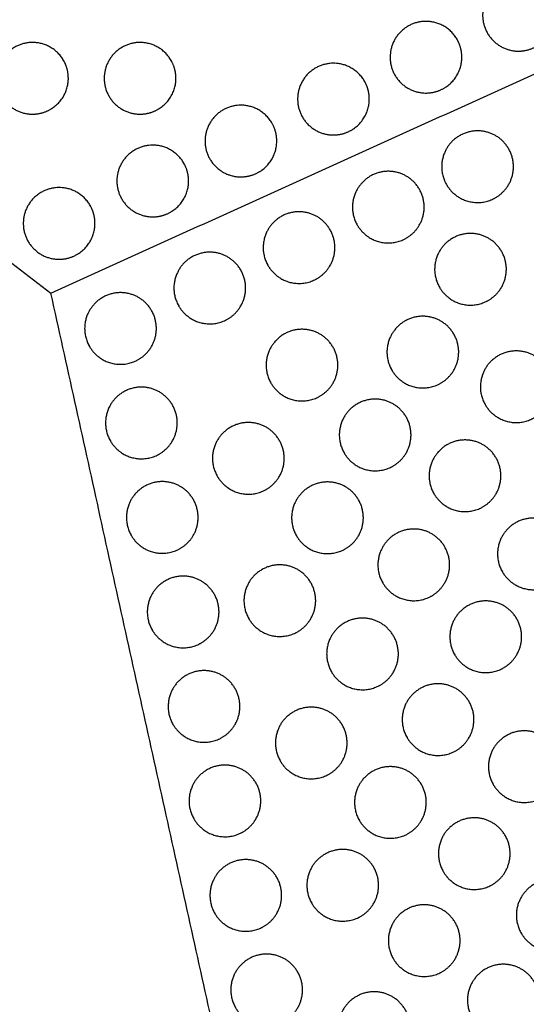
# Model space of a CAD drawing. Header units: millimetres. Extents: x -125 to 375, y 0 to 433.
# Tile 4 of 33: x -35 to 8, y 86 to 168. Entities that reach past the tile are written whole.
import ezdxf

# ---------------------------------------------------------------- set-up
doc = ezdxf.new("R2010")
doc.units = ezdxf.units.MM
doc.layers.add('Make2D$Visible$Curves', color=7, linetype='Continuous', true_color=0x000000)
doc.layers.add('Make2D$Visible$SceneSilhouetteCurves', color=7, linetype='Continuous', lineweight=50, true_color=0x000000)

msp = doc.modelspace()

# ---------------------------------------------------------------- linework, layer by layer
at = {"layer": 'Make2D$Visible$Curves', "color": 18, "lineweight": -3, "true_color": 0x000000}
for points in [[(-125, 216.506), (-78.547, 180.9), (-32.095, 145.293)], [(-32.095, 145.293), (46.453, 180.9), (125, 216.506)], [(125, 216.506), (62.5, 108.253), (0, 0)], [(0, 0), (-16.047, 72.647), (-32.095, 145.293)]]:
    msp.add_open_spline(points, degree=2, dxfattribs=at)
at = {"layer": 'Make2D$Visible$Curves', "color": 18, "true_color": 0x000000}
msp.add_open_spline([(0, 0), (-62.5, 108.253), (-125, 216.506)], degree=2, dxfattribs=at)
at = {"layer": 'Make2D$Visible$Curves', "color": 18, "lineweight": -3, "true_color": 0x000000}
for points, weights, knots in [([(9.627, 170.051), (10.029, 169.355), (10.029, 168.551), (10.029, 166.819), (8.529, 165.953), (7.833, 165.551), (7.029, 165.551), (4.029, 165.551), (4.029, 168.551), (4.029, 171.551), (7.029, 171.551), (8.761, 171.551), (9.627, 170.051)], [0.868347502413, 0.900099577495, 1, 0.807007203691, 0.868347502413, 0.900099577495, 1, 0.707106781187, 1, 0.707106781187, 1, 0.807007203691, 0.868347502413], [16.048112, 16.048112, 16.048112, 18.106736, 18.106736, 21.596537, 21.596537, 23.206626, 23.206626, 29.242204, 29.242204, 35.277783, 35.277783, 39.254738, 39.254738, 39.254738]), ([(1.886, 166.542), (2.288, 165.846), (2.288, 165.042), (2.288, 163.31), (0.788, 162.444), (0.092, 162.042), (-0.712, 162.042), (-3.712, 162.042), (-3.712, 165.042), (-3.712, 168.042), (-0.712, 168.042), (1.02, 168.042), (1.886, 166.542)], [0.868347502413, 0.900099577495, 1, 0.807007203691, 0.868347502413, 0.900099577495, 1, 0.707106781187, 1, 0.707106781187, 1, 0.807007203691, 0.868347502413], [16.048112, 16.048112, 16.048112, 18.106736, 18.106736, 21.596537, 21.596537, 23.206626, 23.206626, 29.242204, 29.242204, 35.277783, 35.277783, 39.254738, 39.254738, 39.254738]), ([(-31.036, 164.775), (-30.634, 164.078), (-30.634, 163.275), (-30.634, 161.543), (-32.134, 160.677), (-32.83, 160.275), (-33.634, 160.275), (-36.634, 160.275), (-36.634, 163.275), (-36.634, 166.275), (-33.634, 166.275), (-31.902, 166.275), (-31.036, 164.775)], [0.868347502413, 0.900099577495, 1, 0.807007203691, 0.868347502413, 0.900099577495, 1, 0.707106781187, 1, 0.707106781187, 1, 0.807007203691, 0.868347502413], [16.048112, 16.048112, 16.048112, 18.106736, 18.106736, 21.596537, 21.596537, 23.206626, 23.206626, 29.242204, 29.242204, 35.277783, 35.277783, 39.254738, 39.254738, 39.254738]), ([(-22.036, 164.775), (-21.634, 164.078), (-21.634, 163.275), (-21.634, 161.543), (-23.134, 160.677), (-23.83, 160.275), (-24.634, 160.275), (-27.634, 160.275), (-27.634, 163.275), (-27.634, 166.275), (-24.634, 166.275), (-22.902, 166.275), (-22.036, 164.775)], [0.868347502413, 0.900099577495, 1, 0.807007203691, 0.868347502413, 0.900099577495, 1, 0.707106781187, 1, 0.707106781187, 1, 0.807007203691, 0.868347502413], [16.048112, 16.048112, 16.048112, 18.106736, 18.106736, 21.596537, 21.596537, 23.206626, 23.206626, 29.242204, 29.242204, 35.277783, 35.277783, 39.254738, 39.254738, 39.254738]), ([(-5.856, 163.033), (-5.454, 162.336), (-5.454, 161.533), (-5.454, 159.8), (-6.954, 158.934), (-7.65, 158.533), (-8.454, 158.533), (-11.454, 158.533), (-11.454, 161.533), (-11.454, 164.533), (-8.454, 164.533), (-6.722, 164.533), (-5.856, 163.033)], [0.868347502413, 0.900099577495, 1, 0.807007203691, 0.868347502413, 0.900099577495, 1, 0.707106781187, 1, 0.707106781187, 1, 0.807007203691, 0.868347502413], [16.048112, 16.048112, 16.048112, 18.106736, 18.106736, 21.596537, 21.596537, 23.206626, 23.206626, 29.242204, 29.242204, 35.277783, 35.277783, 39.254738, 39.254738, 39.254738]), ([(-13.598, 159.523), (-13.196, 158.827), (-13.196, 158.023), (-13.196, 156.291), (-14.696, 155.425), (-15.392, 155.023), (-16.196, 155.023), (-19.196, 155.023), (-19.196, 158.023), (-19.196, 161.023), (-16.196, 161.023), (-14.464, 161.023), (-13.598, 159.523)], [0.868347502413, 0.900099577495, 1, 0.807007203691, 0.868347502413, 0.900099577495, 1, 0.707106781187, 1, 0.707106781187, 1, 0.807007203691, 0.868347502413], [16.048112, 16.048112, 16.048112, 18.106736, 18.106736, 21.596537, 21.596537, 23.206626, 23.206626, 29.242204, 29.242204, 35.277783, 35.277783, 39.254738, 39.254738, 39.254738]), ([(1.006, 154.377), (0.14, 155.877), (1.006, 157.377), (2.506, 159.975), (5.105, 158.475), (7.703, 156.975), (6.203, 154.377), (5.801, 153.68), (5.105, 153.279), (3.605, 152.412), (2.105, 153.279), (1.408, 153.68), (1.006, 154.377)], [0.868347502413, 0.807007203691, 1, 0.707106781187, 1, 0.707106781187, 1, 0.900099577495, 0.868347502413, 0.807007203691, 1, 0.900099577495, 0.868347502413], [5.529659, 5.529659, 5.529659, 9.49499, 9.49499, 15.512927, 15.512927, 21.530864, 21.530864, 23.139763, 23.139763, 26.616816, 26.616816, 28.669422, 28.669422, 28.669422]), ([(-20.975, 156.179), (-20.573, 155.483), (-20.573, 154.679), (-20.573, 152.947), (-22.073, 152.081), (-22.769, 151.679), (-23.573, 151.679), (-26.573, 151.679), (-26.573, 154.679), (-26.573, 157.679), (-23.573, 157.679), (-21.841, 157.679), (-20.975, 156.179)], [0.868347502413, 0.900099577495, 1, 0.807007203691, 0.868347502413, 0.900099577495, 1, 0.707106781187, 1, 0.707106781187, 1, 0.807007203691, 0.868347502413], [16.048112, 16.048112, 16.048112, 18.106736, 18.106736, 21.596537, 21.596537, 23.206626, 23.206626, 29.242204, 29.242204, 35.277783, 35.277783, 39.254738, 39.254738, 39.254738]), ([(-6.462, 150.991), (-7.328, 152.491), (-6.462, 153.991), (-4.962, 156.589), (-2.364, 155.089), (0.234, 153.589), (-1.266, 150.991), (-1.668, 150.295), (-2.364, 149.893), (-3.864, 149.027), (-5.364, 149.893), (-6.06, 150.295), (-6.462, 150.991)], [0.868347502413, 0.807007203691, 1, 0.707106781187, 1, 0.707106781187, 1, 0.900099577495, 0.868347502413, 0.807007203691, 1, 0.900099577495, 0.868347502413], [5.529659, 5.529659, 5.529659, 9.49499, 9.49499, 15.512927, 15.512927, 21.530864, 21.530864, 23.139763, 23.139763, 26.616816, 26.616816, 28.669422, 28.669422, 28.669422]), ([(-28.808, 152.628), (-28.406, 151.932), (-28.406, 151.128), (-28.406, 149.396), (-29.906, 148.53), (-30.602, 148.128), (-31.406, 148.128), (-34.406, 148.128), (-34.406, 151.128), (-34.406, 154.128), (-31.406, 154.128), (-29.674, 154.128), (-28.808, 152.628)], [0.868347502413, 0.900099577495, 1, 0.807007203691, 0.868347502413, 0.900099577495, 1, 0.707106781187, 1, 0.707106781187, 1, 0.807007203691, 0.868347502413], [16.048112, 16.048112, 16.048112, 18.106736, 18.106736, 21.596537, 21.596537, 23.206626, 23.206626, 29.242204, 29.242204, 35.277783, 35.277783, 39.254738, 39.254738, 39.254738]), ([(-13.93, 147.605), (-14.797, 149.105), (-13.93, 150.605), (-12.43, 153.204), (-9.832, 151.704), (-7.234, 150.204), (-8.734, 147.605), (-9.136, 146.909), (-9.832, 146.507), (-11.332, 145.641), (-12.832, 146.507), (-13.529, 146.909), (-13.93, 147.605)], [0.868347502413, 0.807007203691, 1, 0.707106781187, 1, 0.707106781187, 1, 0.900099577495, 0.868347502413, 0.807007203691, 1, 0.900099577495, 0.868347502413], [5.529659, 5.529659, 5.529659, 9.49499, 9.49499, 15.512927, 15.512927, 21.530864, 21.530864, 23.139763, 23.139763, 26.616816, 26.616816, 28.669422, 28.669422, 28.669422]), ([(0.415, 145.79), (-0.451, 147.29), (0.415, 148.79), (1.915, 151.388), (4.513, 149.888), (7.111, 148.388), (5.611, 145.79), (5.209, 145.094), (4.513, 144.692), (3.013, 143.826), (1.513, 144.692), (0.817, 145.094), (0.415, 145.79)], [0.868347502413, 0.807007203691, 1, 0.707106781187, 1, 0.707106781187, 1, 0.900099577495, 0.868347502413, 0.807007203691, 1, 0.900099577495, 0.868347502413], [5.529659, 5.529659, 5.529659, 9.49499, 9.49499, 15.512927, 15.512927, 21.530864, 21.530864, 23.139763, 23.139763, 26.616816, 26.616816, 28.669422, 28.669422, 28.669422]), ([(-21.399, 144.22), (-22.265, 145.72), (-21.399, 147.22), (-19.899, 149.818), (-17.301, 148.318), (-14.703, 146.818), (-16.203, 144.22), (-16.605, 143.524), (-17.301, 143.122), (-18.801, 142.256), (-20.301, 143.122), (-20.997, 143.524), (-21.399, 144.22)], [0.868347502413, 0.807007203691, 1, 0.707106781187, 1, 0.707106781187, 1, 0.900099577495, 0.868347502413, 0.807007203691, 1, 0.900099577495, 0.868347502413], [5.529659, 5.529659, 5.529659, 9.49499, 9.49499, 15.512927, 15.512927, 21.530864, 21.530864, 23.139763, 23.139763, 26.616816, 26.616816, 28.669422, 28.669422, 28.669422]), ([(-28.867, 140.834), (-29.733, 142.334), (-28.867, 143.834), (-27.367, 146.432), (-24.769, 144.932), (-22.171, 143.432), (-23.671, 140.834), (-24.073, 140.138), (-24.769, 139.736), (-26.269, 138.87), (-27.769, 139.736), (-28.465, 140.138), (-28.867, 140.834)], [0.868347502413, 0.807007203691, 1, 0.707106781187, 1, 0.707106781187, 1, 0.900099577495, 0.868347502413, 0.807007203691, 1, 0.900099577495, 0.868347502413], [5.529659, 5.529659, 5.529659, 9.49499, 9.49499, 15.512927, 15.512927, 21.530864, 21.530864, 23.139763, 23.139763, 26.616816, 26.616816, 28.669422, 28.669422, 28.669422]), ([(-3.574, 138.856), (-4.44, 140.356), (-3.574, 141.856), (-2.074, 144.454), (0.525, 142.954), (3.123, 141.454), (1.623, 138.856), (1.221, 138.159), (0.525, 137.758), (-0.975, 136.891), (-2.475, 137.758), (-3.172, 138.159), (-3.574, 138.856)], [0.868347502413, 0.807007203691, 1, 0.707106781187, 1, 0.707106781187, 1, 0.900099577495, 0.868347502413, 0.807007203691, 1, 0.900099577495, 0.868347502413], [5.529659, 5.529659, 5.529659, 9.49499, 9.49499, 15.512927, 15.512927, 21.530864, 21.530864, 23.139763, 23.139763, 26.616816, 26.616816, 28.669422, 28.669422, 28.669422]), ([(-13.683, 137.766), (-14.55, 139.266), (-13.683, 140.766), (-12.183, 143.364), (-9.585, 141.864), (-6.987, 140.364), (-8.487, 137.766), (-8.889, 137.069), (-9.585, 136.668), (-11.085, 135.802), (-12.585, 136.668), (-13.282, 137.069), (-13.683, 137.766)], [0.868347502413, 0.807007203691, 1, 0.707106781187, 1, 0.707106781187, 1, 0.900099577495, 0.868347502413, 0.807007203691, 1, 0.900099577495, 0.868347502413], [5.529659, 5.529659, 5.529659, 9.49499, 9.49499, 15.512927, 15.512927, 21.530864, 21.530864, 23.139763, 23.139763, 26.616816, 26.616816, 28.669422, 28.669422, 28.669422]), ([(4.243, 135.958), (3.377, 137.458), (4.243, 138.958), (5.743, 141.556), (8.341, 140.056), (10.939, 138.556), (9.439, 135.958), (9.037, 135.262), (8.341, 134.86), (6.841, 133.994), (5.341, 134.86), (4.645, 135.262), (4.243, 135.958)], [0.868347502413, 0.807007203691, 1, 0.707106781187, 1, 0.707106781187, 1, 0.900099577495, 0.868347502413, 0.807007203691, 1, 0.900099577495, 0.868347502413], [5.529659, 5.529659, 5.529659, 9.49499, 9.49499, 15.512927, 15.512927, 21.530864, 21.530864, 23.139763, 23.139763, 26.616816, 26.616816, 28.669422, 28.669422, 28.669422]), ([(-27.12, 132.925), (-27.986, 134.425), (-27.12, 135.925), (-25.62, 138.523), (-23.022, 137.023), (-20.424, 135.523), (-21.924, 132.925), (-22.326, 132.229), (-23.022, 131.827), (-24.522, 130.961), (-26.022, 131.827), (-26.718, 132.229), (-27.12, 132.925)], [0.868347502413, 0.807007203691, 1, 0.707106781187, 1, 0.707106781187, 1, 0.900099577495, 0.868347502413, 0.807007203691, 1, 0.900099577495, 0.868347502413], [5.529659, 5.529659, 5.529659, 9.49499, 9.49499, 15.512927, 15.512927, 21.530864, 21.530864, 23.139763, 23.139763, 26.616816, 26.616816, 28.669422, 28.669422, 28.669422]), ([(-7.562, 131.921), (-8.428, 133.421), (-7.562, 134.921), (-6.062, 137.519), (-3.464, 136.019), (-0.866, 134.519), (-2.366, 131.921), (-2.768, 131.225), (-3.464, 130.823), (-4.964, 129.957), (-6.464, 130.823), (-7.16, 131.225), (-7.562, 131.921)], [0.868347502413, 0.807007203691, 1, 0.707106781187, 1, 0.707106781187, 1, 0.900099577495, 0.868347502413, 0.807007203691, 1, 0.900099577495, 0.868347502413], [5.529659, 5.529659, 5.529659, 9.49499, 9.49499, 15.512927, 15.512927, 21.530864, 21.530864, 23.139763, 23.139763, 26.616816, 26.616816, 28.669422, 28.669422, 28.669422]), ([(-18.171, 129.964), (-19.037, 131.464), (-18.171, 132.964), (-16.671, 135.562), (-14.072, 134.062), (-11.474, 132.562), (-12.974, 129.964), (-13.376, 129.268), (-14.072, 128.866), (-15.572, 128), (-17.072, 128.866), (-17.769, 129.268), (-18.171, 129.964)], [0.868347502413, 0.807007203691, 1, 0.707106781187, 1, 0.707106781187, 1, 0.900099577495, 0.868347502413, 0.807007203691, 1, 0.900099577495, 0.868347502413], [5.529659, 5.529659, 5.529659, 9.49499, 9.49499, 15.512927, 15.512927, 21.530864, 21.530864, 23.139763, 23.139763, 26.616816, 26.616816, 28.669422, 28.669422, 28.669422]), ([(-0.045, 128.503), (-0.911, 130.003), (-0.045, 131.503), (1.455, 134.101), (4.053, 132.601), (6.652, 131.101), (5.152, 128.503), (4.75, 127.807), (4.053, 127.405), (2.553, 126.539), (1.053, 127.405), (0.357, 127.807), (-0.045, 128.503)], [0.868347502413, 0.807007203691, 1, 0.707106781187, 1, 0.707106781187, 1, 0.900099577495, 0.868347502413, 0.807007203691, 1, 0.900099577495, 0.868347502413], [5.529659, 5.529659, 5.529659, 9.49499, 9.49499, 15.512927, 15.512927, 21.530864, 21.530864, 23.139763, 23.139763, 26.616816, 26.616816, 28.669422, 28.669422, 28.669422]), ([(-25.373, 125.016), (-26.239, 126.516), (-25.373, 128.016), (-23.873, 130.614), (-21.275, 129.114), (-18.677, 127.614), (-20.177, 125.016), (-20.579, 124.32), (-21.275, 123.918), (-22.775, 123.052), (-24.275, 123.918), (-24.971, 124.32), (-25.373, 125.016)], [0.868347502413, 0.807007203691, 1, 0.707106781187, 1, 0.707106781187, 1, 0.900099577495, 0.868347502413, 0.807007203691, 1, 0.900099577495, 0.868347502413], [5.529659, 5.529659, 5.529659, 9.49499, 9.49499, 15.512927, 15.512927, 21.530864, 21.530864, 23.139763, 23.139763, 26.616816, 26.616816, 28.669422, 28.669422, 28.669422]), ([(-11.551, 124.986), (-12.417, 126.486), (-11.551, 127.986), (-10.051, 130.584), (-7.452, 129.084), (-4.854, 127.584), (-6.354, 124.986), (-6.756, 124.29), (-7.452, 123.888), (-8.952, 123.022), (-10.452, 123.888), (-11.149, 124.29), (-11.551, 124.986)], [0.868347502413, 0.807007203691, 1, 0.707106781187, 1, 0.707106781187, 1, 0.900099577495, 0.868347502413, 0.807007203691, 1, 0.900099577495, 0.868347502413], [5.529659, 5.529659, 5.529659, 9.49499, 9.49499, 15.512927, 15.512927, 21.530864, 21.530864, 23.139763, 23.139763, 26.616816, 26.616816, 28.669422, 28.669422, 28.669422]), ([(5.678, 121.965), (4.812, 123.465), (5.678, 124.965), (7.178, 127.563), (9.776, 126.063), (12.374, 124.563), (10.874, 121.965), (10.472, 121.269), (9.776, 120.867), (8.276, 120.001), (6.776, 120.867), (6.08, 121.269), (5.678, 121.965)], [0.868347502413, 0.807007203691, 1, 0.707106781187, 1, 0.707106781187, 1, 0.900099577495, 0.868347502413, 0.807007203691, 1, 0.900099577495, 0.868347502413], [5.529659, 5.529659, 5.529659, 9.49499, 9.49499, 15.512927, 15.512927, 21.530864, 21.530864, 23.139763, 23.139763, 26.616816, 26.616816, 28.669422, 28.669422, 28.669422]), ([(-4.332, 121.048), (-5.198, 122.548), (-4.332, 124.048), (-2.832, 126.646), (-0.234, 125.146), (2.364, 123.646), (0.864, 121.048), (0.462, 120.352), (-0.234, 119.95), (-1.734, 119.084), (-3.234, 119.95), (-3.93, 120.352), (-4.332, 121.048)], [0.868347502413, 0.807007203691, 1, 0.707106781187, 1, 0.707106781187, 1, 0.900099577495, 0.868347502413, 0.807007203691, 1, 0.900099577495, 0.868347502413], [5.529659, 5.529659, 5.529659, 9.49499, 9.49499, 15.512927, 15.512927, 21.530864, 21.530864, 23.139763, 23.139763, 26.616816, 26.616816, 28.669422, 28.669422, 28.669422]), ([(-15.539, 118.051), (-16.405, 119.551), (-15.539, 121.051), (-14.039, 123.649), (-11.441, 122.149), (-8.843, 120.649), (-10.343, 118.051), (-10.745, 117.355), (-11.441, 116.953), (-12.941, 116.087), (-14.441, 116.953), (-15.137, 117.355), (-15.539, 118.051)], [0.868347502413, 0.807007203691, 1, 0.707106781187, 1, 0.707106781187, 1, 0.900099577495, 0.868347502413, 0.807007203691, 1, 0.900099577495, 0.868347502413], [5.529659, 5.529659, 5.529659, 9.49499, 9.49499, 15.512927, 15.512927, 21.530864, 21.530864, 23.139763, 23.139763, 26.616816, 26.616816, 28.669422, 28.669422, 28.669422]), ([(-23.626, 117.106), (-24.492, 118.606), (-23.626, 120.106), (-22.126, 122.704), (-19.528, 121.204), (-16.93, 119.704), (-18.43, 117.106), (-18.832, 116.41), (-19.528, 116.008), (-21.028, 115.142), (-22.528, 116.008), (-23.224, 116.41), (-23.626, 117.106)], [0.868347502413, 0.807007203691, 1, 0.707106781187, 1, 0.707106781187, 1, 0.900099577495, 0.868347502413, 0.807007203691, 1, 0.900099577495, 0.868347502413], [5.529659, 5.529659, 5.529659, 9.49499, 9.49499, 15.512927, 15.512927, 21.530864, 21.530864, 23.139763, 23.139763, 26.616816, 26.616816, 28.669422, 28.669422, 28.669422]), ([(1.689, 115.03), (0.823, 116.53), (1.689, 118.03), (3.189, 120.628), (5.788, 119.128), (8.386, 117.628), (6.886, 115.03), (6.484, 114.334), (5.788, 113.932), (4.288, 113.066), (2.788, 113.932), (2.091, 114.334), (1.689, 115.03)], [0.868347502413, 0.807007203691, 1, 0.707106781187, 1, 0.707106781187, 1, 0.900099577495, 0.868347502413, 0.807007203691, 1, 0.900099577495, 0.868347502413], [5.529659, 5.529659, 5.529659, 9.49499, 9.49499, 15.512927, 15.512927, 21.530864, 21.530864, 23.139763, 23.139763, 26.616816, 26.616816, 28.669422, 28.669422, 28.669422]), ([(-8.62, 113.593), (-9.486, 115.093), (-8.62, 116.593), (-7.12, 119.191), (-4.522, 117.691), (-1.924, 116.191), (-3.424, 113.593), (-3.826, 112.897), (-4.522, 112.495), (-6.022, 111.629), (-7.522, 112.495), (-8.218, 112.897), (-8.62, 113.593)], [0.868347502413, 0.807007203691, 1, 0.707106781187, 1, 0.707106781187, 1, 0.900099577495, 0.868347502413, 0.807007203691, 1, 0.900099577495, 0.868347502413], [5.529659, 5.529659, 5.529659, 9.49499, 9.49499, 15.512927, 15.512927, 21.530864, 21.530864, 23.139763, 23.139763, 26.616816, 26.616816, 28.669422, 28.669422, 28.669422]), ([(-21.879, 109.197), (-22.745, 110.697), (-21.879, 112.197), (-20.379, 114.795), (-17.781, 113.295), (-15.183, 111.795), (-16.683, 109.197), (-17.085, 108.501), (-17.781, 108.099), (-19.281, 107.233), (-20.781, 108.099), (-21.477, 108.501), (-21.879, 109.197)], [0.868347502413, 0.807007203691, 1, 0.707106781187, 1, 0.707106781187, 1, 0.900099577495, 0.868347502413, 0.807007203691, 1, 0.900099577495, 0.868347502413], [5.529659, 5.529659, 5.529659, 9.49499, 9.49499, 15.512927, 15.512927, 21.530864, 21.530864, 23.139763, 23.139763, 26.616816, 26.616816, 28.669422, 28.669422, 28.669422]), ([(-2.299, 108.095), (-3.165, 109.595), (-2.299, 111.095), (-0.799, 113.693), (1.799, 112.193), (4.397, 110.693), (2.897, 108.095), (2.495, 107.399), (1.799, 106.997), (0.299, 106.131), (-1.201, 106.997), (-1.897, 107.399), (-2.299, 108.095)], [0.868347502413, 0.807007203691, 1, 0.707106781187, 1, 0.707106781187, 1, 0.900099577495, 0.868347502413, 0.807007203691, 1, 0.900099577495, 0.868347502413], [5.529659, 5.529659, 5.529659, 9.49499, 9.49499, 15.512927, 15.512927, 21.530864, 21.530864, 23.139763, 23.139763, 26.616816, 26.616816, 28.669422, 28.669422, 28.669422]), ([(-12.908, 106.138), (-13.774, 107.638), (-12.908, 109.138), (-11.408, 111.736), (-8.81, 110.236), (-6.211, 108.736), (-7.711, 106.138), (-8.113, 105.442), (-8.81, 105.04), (-10.31, 104.174), (-11.81, 105.04), (-12.506, 105.442), (-12.908, 106.138)], [0.868347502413, 0.807007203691, 1, 0.707106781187, 1, 0.707106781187, 1, 0.900099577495, 0.868347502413, 0.807007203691, 1, 0.900099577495, 0.868347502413], [5.529659, 5.529659, 5.529659, 9.49499, 9.49499, 15.512927, 15.512927, 21.530864, 21.530864, 23.139763, 23.139763, 26.616816, 26.616816, 28.669422, 28.669422, 28.669422]), ([(4.919, 104.157), (4.053, 105.657), (4.919, 107.157), (6.419, 109.755), (9.017, 108.255), (11.615, 106.755), (10.115, 104.157), (9.713, 103.461), (9.017, 103.059), (7.517, 102.193), (6.017, 103.059), (5.321, 103.461), (4.919, 104.157)], [0.868347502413, 0.807007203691, 1, 0.707106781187, 1, 0.707106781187, 1, 0.900099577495, 0.868347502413, 0.807007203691, 1, 0.900099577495, 0.868347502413], [5.529659, 5.529659, 5.529659, 9.49499, 9.49499, 15.512927, 15.512927, 21.530864, 21.530864, 23.139763, 23.139763, 26.616816, 26.616816, 28.669422, 28.669422, 28.669422]), ([(-20.132, 101.288), (-20.998, 102.788), (-20.132, 104.288), (-18.632, 106.886), (-16.034, 105.386), (-13.436, 103.886), (-14.936, 101.288), (-15.337, 100.592), (-16.034, 100.19), (-17.534, 99.324), (-19.034, 100.19), (-19.73, 100.592), (-20.132, 101.288)], [0.868347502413, 0.807007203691, 1, 0.707106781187, 1, 0.707106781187, 1, 0.900099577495, 0.868347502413, 0.807007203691, 1, 0.900099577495, 0.868347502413], [5.529659, 5.529659, 5.529659, 9.49499, 9.49499, 15.512927, 15.512927, 21.530864, 21.530864, 23.139763, 23.139763, 26.616816, 26.616816, 28.669422, 28.669422, 28.669422]), ([(-6.288, 101.16), (-7.154, 102.66), (-6.288, 104.16), (-4.788, 106.758), (-2.189, 105.258), (0.409, 103.758), (-1.091, 101.16), (-1.493, 100.464), (-2.189, 100.062), (-3.689, 99.196), (-5.189, 100.062), (-5.886, 100.464), (-6.288, 101.16)], [0.868347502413, 0.807007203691, 1, 0.707106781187, 1, 0.707106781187, 1, 0.900099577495, 0.868347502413, 0.807007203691, 1, 0.900099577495, 0.868347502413], [5.529659, 5.529659, 5.529659, 9.49499, 9.49499, 15.512927, 15.512927, 21.530864, 21.530864, 23.139763, 23.139763, 26.616816, 26.616816, 28.669422, 28.669422, 28.669422]), ([(0.731, 96.876), (-0.135, 98.376), (0.731, 99.876), (2.231, 102.474), (4.829, 100.974), (7.427, 99.474), (5.927, 96.876), (5.526, 96.18), (4.829, 95.778), (3.329, 94.912), (1.829, 95.778), (1.133, 96.18), (0.731, 96.876)], [0.868347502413, 0.807007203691, 1, 0.707106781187, 1, 0.707106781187, 1, 0.900099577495, 0.868347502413, 0.807007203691, 1, 0.900099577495, 0.868347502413], [5.529659, 5.529659, 5.529659, 9.49499, 9.49499, 15.512927, 15.512927, 21.530864, 21.530864, 23.139763, 23.139763, 26.616816, 26.616816, 28.669422, 28.669422, 28.669422]), ([(-10.276, 94.225), (-11.142, 95.725), (-10.276, 97.225), (-8.776, 99.824), (-6.178, 98.324), (-3.58, 96.824), (-5.08, 94.225), (-5.482, 93.529), (-6.178, 93.127), (-7.678, 92.261), (-9.178, 93.127), (-9.874, 93.529), (-10.276, 94.225)], [0.868347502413, 0.807007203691, 1, 0.707106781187, 1, 0.707106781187, 1, 0.900099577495, 0.868347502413, 0.807007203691, 1, 0.900099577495, 0.868347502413], [5.529659, 5.529659, 5.529659, 9.49499, 9.49499, 15.512927, 15.512927, 21.530864, 21.530864, 23.139763, 23.139763, 26.616816, 26.616816, 28.669422, 28.669422, 28.669422]), ([(-18.385, 93.378), (-19.251, 94.878), (-18.385, 96.378), (-16.885, 98.976), (-14.287, 97.476), (-11.688, 95.976), (-13.188, 93.378), (-13.59, 92.682), (-14.287, 92.28), (-15.787, 91.414), (-17.287, 92.28), (-17.983, 92.682), (-18.385, 93.378)], [0.868347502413, 0.807007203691, 1, 0.707106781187, 1, 0.707106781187, 1, 0.900099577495, 0.868347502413, 0.807007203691, 1, 0.900099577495, 0.868347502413], [5.529659, 5.529659, 5.529659, 9.49499, 9.49499, 15.512927, 15.512927, 21.530864, 21.530864, 23.139763, 23.139763, 26.616816, 26.616816, 28.669422, 28.669422, 28.669422]), ([(7.252, 91.724), (6.386, 93.224), (7.252, 94.724), (8.752, 97.322), (11.35, 95.822), (13.948, 94.322), (12.448, 91.724), (12.046, 91.028), (11.35, 90.626), (9.85, 89.76), (8.35, 90.626), (7.654, 91.028), (7.252, 91.724)], [0.868347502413, 0.807007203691, 1, 0.707106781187, 1, 0.707106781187, 1, 0.900099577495, 0.868347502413, 0.807007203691, 1, 0.900099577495, 0.868347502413], [5.529659, 5.529659, 5.529659, 9.49499, 9.49499, 15.512927, 15.512927, 21.530864, 21.530864, 23.139763, 23.139763, 26.616816, 26.616816, 28.669422, 28.669422, 28.669422]), ([(-3.457, 89.594), (-4.323, 91.094), (-3.457, 92.594), (-1.957, 95.192), (0.641, 93.692), (3.24, 92.192), (1.74, 89.594), (1.338, 88.898), (0.641, 88.496), (-0.859, 87.63), (-2.359, 88.496), (-3.055, 88.898), (-3.457, 89.594)], [0.868347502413, 0.807007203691, 1, 0.707106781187, 1, 0.707106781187, 1, 0.900099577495, 0.868347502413, 0.807007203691, 1, 0.900099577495, 0.868347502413], [5.529659, 5.529659, 5.529659, 9.49499, 9.49499, 15.512927, 15.512927, 21.530864, 21.530864, 23.139763, 23.139763, 26.616816, 26.616816, 28.669422, 28.669422, 28.669422]), ([(-16.637, 85.469), (-17.503, 86.969), (-16.637, 88.469), (-15.137, 91.067), (-12.539, 89.567), (-9.941, 88.067), (-11.441, 85.469), (-11.843, 84.773), (-12.539, 84.371), (-14.039, 83.505), (-15.539, 84.371), (-16.236, 84.773), (-16.637, 85.469)], [0.868347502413, 0.807007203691, 1, 0.707106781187, 1, 0.707106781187, 1, 0.900099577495, 0.868347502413, 0.807007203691, 1, 0.900099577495, 0.868347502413], [5.529659, 5.529659, 5.529659, 9.49499, 9.49499, 15.512927, 15.512927, 21.530864, 21.530864, 23.139763, 23.139763, 26.616816, 26.616816, 28.669422, 28.669422, 28.669422]), ([(3.163, 84.616), (2.297, 86.116), (3.163, 87.616), (4.663, 90.214), (7.261, 88.714), (9.86, 87.214), (8.36, 84.616), (7.958, 83.92), (7.261, 83.518), (5.761, 82.652), (4.261, 83.518), (3.565, 83.92), (3.163, 84.616)], [0.868347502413, 0.807007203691, 1, 0.707106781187, 1, 0.707106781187, 1, 0.900099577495, 0.868347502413, 0.807007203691, 1, 0.900099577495, 0.868347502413], [5.529659, 5.529659, 5.529659, 9.49499, 9.49499, 15.512927, 15.512927, 21.530864, 21.530864, 23.139763, 23.139763, 26.616816, 26.616816, 28.669422, 28.669422, 28.669422]), ([(-7.645, 82.313), (-8.511, 83.813), (-7.645, 85.313), (-6.145, 87.911), (-3.547, 86.411), (-0.948, 84.911), (-2.448, 82.313), (-2.85, 81.617), (-3.547, 81.215), (-5.047, 80.349), (-6.547, 81.215), (-7.243, 81.617), (-7.645, 82.313)], [0.868347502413, 0.807007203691, 1, 0.707106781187, 1, 0.707106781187, 1, 0.900099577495, 0.868347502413, 0.807007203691, 1, 0.900099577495, 0.868347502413], [5.529659, 5.529659, 5.529659, 9.49499, 9.49499, 15.512927, 15.512927, 21.530864, 21.530864, 23.139763, 23.139763, 26.616816, 26.616816, 28.669422, 28.669422, 28.669422])]:
    msp.add_rational_spline(points, weights, degree=2, knots=knots, dxfattribs=at)
for points in [[(-30.961, 164.637), (-30.997, 164.707), (-31.036, 164.775)], [(-21.961, 164.637), (-21.997, 164.707), (-22.036, 164.775)], [(-20.9, 156.041), (-20.936, 156.111), (-20.975, 156.179)], [(-28.733, 152.49), (-28.769, 152.56), (-28.808, 152.628)], [(-14.005, 147.744), (-13.97, 147.674), (-13.93, 147.605)], [(0.34, 145.928), (0.376, 145.858), (0.415, 145.79)], [(-21.474, 144.358), (-21.438, 144.288), (-21.399, 144.22)], [(-28.942, 140.972), (-28.907, 140.902), (-28.867, 140.834)], [(-3.648, 138.994), (-3.613, 138.924), (-3.574, 138.856)], [(4.168, 136.096), (4.204, 136.026), (4.243, 135.958)], [(-0.12, 128.641), (-0.084, 128.571), (-0.045, 128.503)], [(-25.448, 125.154), (-25.412, 125.084), (-25.373, 125.016)], [(-4.407, 121.186), (-4.372, 121.116), (-4.332, 121.048)], [(-15.614, 118.189), (-15.578, 118.119), (-15.539, 118.051)], [(-23.701, 117.244), (-23.665, 117.174), (-23.626, 117.106)], [(1.615, 115.168), (1.65, 115.098), (1.689, 115.03)], [(-8.695, 113.731), (-8.659, 113.661), (-8.62, 113.593)], [(-2.374, 108.233), (-2.338, 108.163), (-2.299, 108.095)], [(-12.983, 106.276), (-12.947, 106.206), (-12.908, 106.138)], [(4.844, 104.295), (4.88, 104.225), (4.919, 104.157)], [(-20.207, 101.426), (-20.171, 101.356), (-20.132, 101.288)], [(-3.532, 89.732), (-3.496, 89.662), (-3.457, 89.594)]]:
    msp.add_rational_spline(points, [0.979325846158, 0.989269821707, 1], degree=2, dxfattribs=at)
at = {"layer": 'Make2D$Visible$SceneSilhouetteCurves', "color": 18, "true_color": 0x000000}
msp.add_open_spline([(0, 0), (-62.5, 108.253), (-125, 216.506)], degree=2, dxfattribs=at)

doc.saveas('drawing.dxf')
